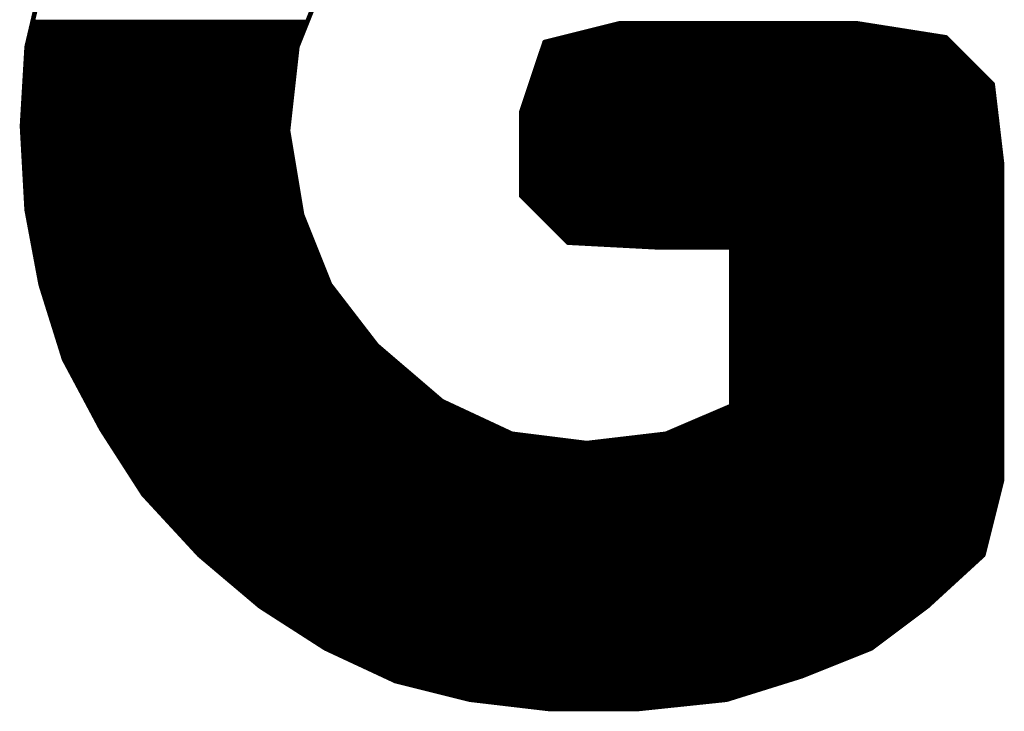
# Model space of a CAD drawing. Extents: x -35 to 35, y -57 to 81.
# Tile 121 of 153: x -6.61 to -4.5, y 73.87 to 75.35. Entities that reach past the tile are written whole.
import ezdxf

# ---------------------------------------------------------------- set-up
doc = ezdxf.new("R2010")
doc.units = 0
doc.layers.add('21', color=7, linetype='CONTINUOUS')

msp = doc.modelspace()

# ---------------------------------------------------------------- linework, layer by layer
at = {"layer": '21', "const_width": 0.01}
for points in [[(-6.552, 75.467), (-6.592, 75.297)], [(-6.012, 75.297), (-5.952, 75.447)], [(-6.5795, 75.35), (-5.9908, 75.35)], [(-5.322, 75.347), (-5.482, 75.307)], [(-4.812, 75.347), (-5.322, 75.347)], [(-4.622, 75.317), (-4.812, 75.347)], [(-6.5842, 75.33), (-5.9988, 75.33)], [(-6.5819, 75.34), (-5.9948, 75.34)], [(-5.39, 75.33), (-4.7043, 75.33)], [(-5.35, 75.34), (-4.7677, 75.34)], [(-6.5889, 75.31), (-6.0068, 75.31)], [(-6.5866, 75.32), (-6.0028, 75.32)], [(-5.482, 75.307), (-5.532, 75.157)], [(-5.47, 75.31), (-4.615, 75.31)], [(-5.43, 75.32), (-4.641, 75.32)], [(-4.522, 75.217), (-4.622, 75.317)], [(-6.592, 75.297), (-6.602, 75.127)], [(-6.5924, 75.29), (-6.0128, 75.29)], [(-6.5913, 75.3), (-6.0108, 75.3)], [(-6.032, 75.117), (-6.012, 75.297)], [(-5.4877, 75.29), (-4.595, 75.29)], [(-5.4843, 75.3), (-4.605, 75.3)], [(-6.5942, 75.26), (-6.0161, 75.26)], [(-6.5936, 75.27), (-6.015, 75.27)], [(-6.593, 75.28), (-6.0139, 75.28)], [(-5.4977, 75.26), (-4.565, 75.26)], [(-5.4943, 75.27), (-4.575, 75.27)], [(-5.491, 75.28), (-4.585, 75.28)], [(-6.5954, 75.24), (-6.0183, 75.24)], [(-6.5948, 75.25), (-6.0172, 75.25)], [(-5.5043, 75.24), (-4.545, 75.24)], [(-5.501, 75.25), (-4.555, 75.25)], [(-6.5965, 75.22), (-6.0206, 75.22)], [(-6.5959, 75.23), (-6.0194, 75.23)], [(-5.511, 75.22), (-4.525, 75.22)], [(-5.5077, 75.23), (-4.535, 75.23)], [(-6.5977, 75.2), (-6.0228, 75.2)], [(-6.5971, 75.21), (-6.0217, 75.21)], [(-5.5177, 75.2), (-4.52, 75.2)], [(-5.5143, 75.21), (-4.5212, 75.21)], [(-4.502, 75.047), (-4.522, 75.217)], [(-6.5989, 75.18), (-6.025, 75.18)], [(-6.5983, 75.19), (-6.0239, 75.19)], [(-5.5243, 75.18), (-4.5176, 75.18)], [(-5.521, 75.19), (-4.5188, 75.19)], [(-6.6001, 75.16), (-6.0272, 75.16)], [(-6.5995, 75.17), (-6.0261, 75.17)], [(-5.532, 75.157), (-5.532, 74.977)], [(-5.531, 75.16), (-4.5153, 75.16)], [(-5.5277, 75.17), (-4.5165, 75.17)], [(-6.6012, 75.14), (-6.0294, 75.14)], [(-6.6006, 75.15), (-6.0283, 75.15)], [(-5.532, 75.15), (-4.5141, 75.15)], [(-5.532, 75.14), (-4.5129, 75.14)], [(-6.602, 75.127), (-6.592, 74.947)], [(-6.6018, 75.13), (-6.0306, 75.13)], [(-6.6016, 75.12), (-6.0317, 75.12)], [(-6.002, 74.937), (-6.032, 75.117)], [(-5.532, 75.13), (-4.5118, 75.13)], [(-5.532, 75.12), (-4.5106, 75.12)], [(-6.6011, 75.11), (-6.0308, 75.11)], [(-6.6005, 75.1), (-6.0292, 75.1)], [(-5.532, 75.11), (-4.5094, 75.11)], [(-5.532, 75.1), (-4.5082, 75.1)], [(-6.5999, 75.09), (-6.0275, 75.09)], [(-6.5994, 75.08), (-6.0258, 75.08)], [(-6.5988, 75.07), (-6.0242, 75.07)], [(-5.532, 75.09), (-4.5071, 75.09)], [(-5.532, 75.08), (-4.5059, 75.08)], [(-5.532, 75.07), (-4.5047, 75.07)], [(-6.5983, 75.06), (-6.0225, 75.06)], [(-6.5977, 75.05), (-6.0208, 75.05)], [(-5.532, 75.06), (-4.5035, 75.06)], [(-5.532, 75.05), (-4.5023, 75.05)], [(-6.5972, 75.04), (-6.0192, 75.04)], [(-6.5966, 75.03), (-6.0175, 75.03)], [(-5.532, 75.04), (-4.502, 75.04)], [(-5.532, 75.03), (-4.502, 75.03)], [(-4.502, 74.367), (-4.502, 75.047)], [(-6.5961, 75.02), (-6.0158, 75.02)], [(-6.5955, 75.01), (-6.0142, 75.01)], [(-5.532, 75.02), (-4.502, 75.02)], [(-5.532, 75.01), (-4.502, 75.01)], [(-6.5949, 75), (-6.0125, 75)], [(-6.5944, 74.99), (-6.0108, 74.99)], [(-5.532, 75), (-4.502, 75)], [(-5.532, 74.99), (-4.502, 74.99)], [(-6.5938, 74.98), (-6.0092, 74.98)], [(-6.5933, 74.97), (-6.0075, 74.97)], [(-5.532, 74.98), (-4.502, 74.98)], [(-5.532, 74.977), (-5.432, 74.877)], [(-5.525, 74.97), (-4.502, 74.97)], [(-6.5927, 74.96), (-6.0058, 74.96)], [(-6.5922, 74.95), (-6.0042, 74.95)], [(-6.592, 74.947), (-6.562, 74.787)], [(-5.515, 74.96), (-4.502, 74.96)], [(-5.505, 74.95), (-4.502, 74.95)], [(-6.5907, 74.94), (-6.0025, 74.94)], [(-6.5888, 74.93), (-5.9992, 74.93)], [(-5.942, 74.787), (-6.002, 74.937)], [(-5.495, 74.94), (-4.502, 74.94)], [(-5.485, 74.93), (-4.502, 74.93)], [(-6.5869, 74.92), (-5.9952, 74.92)], [(-6.5851, 74.91), (-5.9912, 74.91)], [(-5.475, 74.92), (-4.502, 74.92)], [(-5.465, 74.91), (-4.502, 74.91)], [(-6.5832, 74.9), (-5.9872, 74.9)], [(-6.5813, 74.89), (-5.9832, 74.89)], [(-6.5794, 74.88), (-5.9792, 74.88)], [(-5.455, 74.9), (-4.502, 74.9)], [(-5.445, 74.89), (-4.502, 74.89)], [(-5.435, 74.88), (-4.502, 74.88)], [(-6.5776, 74.87), (-5.9752, 74.87)], [(-6.5757, 74.86), (-5.9712, 74.86)], [(-5.432, 74.877), (-5.242, 74.867)], [(-5.299, 74.87), (-4.502, 74.87)], [(-5.242, 74.867), (-5.082, 74.867)], [(-5.082, 74.867), (-5.082, 74.527)], [(-5.082, 74.86), (-4.502, 74.86)], [(-6.5738, 74.85), (-5.9672, 74.85)], [(-6.5719, 74.84), (-5.9632, 74.84)], [(-5.082, 74.85), (-4.502, 74.85)], [(-5.082, 74.84), (-4.502, 74.84)], [(-6.5701, 74.83), (-5.9592, 74.83)], [(-6.5682, 74.82), (-5.9552, 74.82)], [(-5.082, 74.83), (-4.502, 74.83)], [(-5.082, 74.82), (-4.502, 74.82)], [(-6.5663, 74.81), (-5.9512, 74.81)], [(-6.5644, 74.8), (-5.9472, 74.8)], [(-5.082, 74.81), (-4.502, 74.81)], [(-5.082, 74.8), (-4.502, 74.8)], [(-6.5626, 74.79), (-5.9432, 74.79)], [(-6.562, 74.787), (-6.512, 74.627)], [(-6.5598, 74.78), (-5.9366, 74.78)], [(-5.842, 74.657), (-5.942, 74.787)], [(-5.082, 74.79), (-4.502, 74.79)], [(-5.082, 74.78), (-4.502, 74.78)], [(-6.5567, 74.77), (-5.9289, 74.77)], [(-6.5536, 74.76), (-5.9212, 74.76)], [(-5.082, 74.77), (-4.502, 74.77)], [(-5.082, 74.76), (-4.502, 74.76)], [(-6.5504, 74.75), (-5.9135, 74.75)], [(-6.5473, 74.74), (-5.9058, 74.74)], [(-5.082, 74.75), (-4.502, 74.75)], [(-5.082, 74.74), (-4.502, 74.74)], [(-6.5442, 74.73), (-5.8982, 74.73)], [(-6.5411, 74.72), (-5.8905, 74.72)], [(-5.082, 74.73), (-4.502, 74.73)], [(-5.082, 74.72), (-4.502, 74.72)], [(-6.5379, 74.71), (-5.8828, 74.71)], [(-6.5348, 74.7), (-5.8751, 74.7)], [(-6.5317, 74.69), (-5.8674, 74.69)], [(-5.082, 74.71), (-4.502, 74.71)], [(-5.082, 74.7), (-4.502, 74.7)], [(-5.082, 74.69), (-4.502, 74.69)], [(-6.5286, 74.68), (-5.8597, 74.68)], [(-6.5254, 74.67), (-5.852, 74.67)], [(-5.082, 74.68), (-4.502, 74.68)], [(-5.082, 74.67), (-4.502, 74.67)], [(-6.5223, 74.66), (-5.8443, 74.66)], [(-6.5192, 74.65), (-5.8338, 74.65)], [(-5.702, 74.537), (-5.842, 74.657)], [(-5.082, 74.66), (-4.502, 74.66)], [(-5.082, 74.65), (-4.502, 74.65)], [(-6.5161, 74.64), (-5.8222, 74.64)], [(-6.5129, 74.63), (-5.8105, 74.63)], [(-6.512, 74.627), (-6.432, 74.477)], [(-5.082, 74.64), (-4.502, 74.64)], [(-5.082, 74.63), (-4.502, 74.63)], [(-6.5083, 74.62), (-5.7988, 74.62)], [(-6.5029, 74.61), (-5.7872, 74.61)], [(-5.082, 74.62), (-4.502, 74.62)], [(-5.082, 74.61), (-4.502, 74.61)], [(-6.4976, 74.6), (-5.7755, 74.6)], [(-6.4923, 74.59), (-5.7638, 74.59)], [(-5.082, 74.6), (-4.502, 74.6)], [(-5.082, 74.59), (-4.502, 74.59)], [(-6.4869, 74.58), (-5.7522, 74.58)], [(-6.4816, 74.57), (-5.7405, 74.57)], [(-5.082, 74.58), (-4.502, 74.58)], [(-5.082, 74.57), (-4.502, 74.57)], [(-6.4763, 74.56), (-5.7288, 74.56)], [(-6.4709, 74.55), (-5.7172, 74.55)], [(-5.082, 74.56), (-4.502, 74.56)], [(-5.082, 74.55), (-4.502, 74.55)], [(-6.4656, 74.54), (-5.7055, 74.54)], [(-6.4603, 74.53), (-5.687, 74.53)], [(-5.552, 74.467), (-5.702, 74.537)], [(-5.082, 74.527), (-5.222, 74.467)], [(-5.082, 74.54), (-4.502, 74.54)], [(-5.082, 74.53), (-4.502, 74.53)], [(-6.4549, 74.52), (-5.6656, 74.52)], [(-6.4496, 74.51), (-5.6441, 74.51)], [(-6.4443, 74.5), (-5.6227, 74.5)], [(-5.145, 74.5), (-4.502, 74.5)], [(-5.1217, 74.51), (-4.502, 74.51)], [(-5.0983, 74.52), (-4.502, 74.52)], [(-6.4389, 74.49), (-5.6013, 74.49)], [(-6.4336, 74.48), (-5.5799, 74.48)], [(-5.1917, 74.48), (-4.502, 74.48)], [(-5.1683, 74.49), (-4.502, 74.49)], [(-6.432, 74.477), (-6.342, 74.337)], [(-6.4275, 74.47), (-5.5584, 74.47)], [(-6.4211, 74.46), (-5.496, 74.46)], [(-5.392, 74.447), (-5.552, 74.467)], [(-5.222, 74.467), (-5.392, 74.447)], [(-5.2815, 74.46), (-4.502, 74.46)], [(-5.215, 74.47), (-4.502, 74.47)], [(-6.4146, 74.45), (-5.416, 74.45)], [(-6.4082, 74.44), (-4.502, 74.44)], [(-5.3665, 74.45), (-4.502, 74.45)], [(-6.4018, 74.43), (-4.502, 74.43)], [(-6.3954, 74.42), (-4.502, 74.42)], [(-6.3889, 74.41), (-4.502, 74.41)], [(-6.3825, 74.4), (-4.502, 74.4)], [(-6.3761, 74.39), (-4.502, 74.39)], [(-6.3696, 74.38), (-4.502, 74.38)], [(-6.3632, 74.37), (-4.502, 74.37)], [(-6.3568, 74.36), (-4.5038, 74.36)], [(-4.542, 74.207), (-4.502, 74.367)], [(-6.3504, 74.35), (-4.5063, 74.35)], [(-6.3439, 74.34), (-4.5088, 74.34)], [(-6.342, 74.337), (-6.222, 74.207)], [(-6.3355, 74.33), (-4.5113, 74.33)], [(-6.3263, 74.32), (-4.5137, 74.32)], [(-6.3171, 74.31), (-4.5163, 74.31)], [(-6.3078, 74.3), (-4.5187, 74.3)], [(-6.2986, 74.29), (-4.5213, 74.29)], [(-6.2894, 74.28), (-4.5238, 74.28)], [(-6.2802, 74.27), (-4.5263, 74.27)], [(-6.2709, 74.26), (-4.5288, 74.26)], [(-6.2617, 74.25), (-4.5313, 74.25)], [(-6.2525, 74.24), (-4.5338, 74.24)], [(-6.2432, 74.23), (-4.5362, 74.23)], [(-6.234, 74.22), (-4.5388, 74.22)], [(-6.2248, 74.21), (-4.5412, 74.21)], [(-6.222, 74.207), (-6.092, 74.097)], [(-4.662, 74.097), (-4.542, 74.207)], [(-6.2137, 74.2), (-4.5496, 74.2)], [(-6.2019, 74.19), (-4.5605, 74.19)], [(-6.1901, 74.18), (-4.5715, 74.18)], [(-6.1783, 74.17), (-4.5824, 74.17)], [(-6.1665, 74.16), (-4.5933, 74.16)], [(-6.1546, 74.15), (-4.6042, 74.15)], [(-6.1428, 74.14), (-4.6151, 74.14)], [(-6.131, 74.13), (-4.626, 74.13)], [(-6.1192, 74.12), (-4.6369, 74.12)], [(-6.1074, 74.11), (-4.6478, 74.11)], [(-6.0955, 74.1), (-4.6587, 74.1)], [(-6.092, 74.097), (-5.952, 74.007)], [(-6.0811, 74.09), (-4.6713, 74.09)], [(-6.0656, 74.08), (-4.6847, 74.08)], [(-4.782, 74.007), (-4.662, 74.097)], [(-6.05, 74.07), (-4.698, 74.07)], [(-6.0344, 74.06), (-4.7113, 74.06)], [(-6.0189, 74.05), (-4.7247, 74.05)], [(-6.0033, 74.04), (-4.738, 74.04)], [(-5.9878, 74.03), (-4.7513, 74.03)], [(-5.9722, 74.02), (-4.7647, 74.02)], [(-5.9567, 74.01), (-4.778, 74.01)], [(-5.952, 74.007), (-5.802, 73.937)], [(-5.937, 74), (-4.7995, 74)], [(-4.932, 73.947), (-4.782, 74.007)], [(-5.9156, 73.99), (-4.8245, 73.99)], [(-5.8941, 73.98), (-4.8495, 73.98)], [(-5.8727, 73.97), (-4.8745, 73.97)], [(-5.8513, 73.96), (-4.8995, 73.96)], [(-5.8299, 73.95), (-4.9245, 73.95)], [(-5.8084, 73.94), (-4.9544, 73.94)], [(-5.802, 73.937), (-5.642, 73.897)], [(-5.092, 73.897), (-4.932, 73.947)], [(-5.774, 73.93), (-4.9864, 73.93)], [(-5.734, 73.92), (-5.0184, 73.92)], [(-5.694, 73.91), (-5.0504, 73.91)], [(-5.654, 73.9), (-5.0824, 73.9)], [(-5.642, 73.897), (-5.472, 73.877)], [(-5.5825, 73.89), (-5.1585, 73.89)], [(-5.282, 73.877), (-5.092, 73.897)], [(-5.4975, 73.88), (-5.2535, 73.88)], [(-5.472, 73.877), (-5.282, 73.877)]]:
    msp.add_lwpolyline(points, dxfattribs=at)
at = {"layer": '21', "const_width": 0.005}
for points in [[(-6.5795, 75.3525, 1), (-6.5795, 75.3475)], [(-5.9908, 75.3475, 1), (-5.9908, 75.3525)], [(-5.322, 75.3495, 1), (-5.322, 75.3445)], [(-5.3214, 75.3446, 1), (-5.3226, 75.3494)], [(-4.8116, 75.3495, 1), (-4.8124, 75.3445)], [(-4.812, 75.3445, 1), (-4.812, 75.3495)], [(-6.5842, 75.3325, 1), (-6.5842, 75.3275)], [(-6.5819, 75.3425, 1), (-6.5819, 75.3375)], [(-5.9988, 75.3275, 1), (-5.9988, 75.3325)], [(-5.9948, 75.3375, 1), (-5.9948, 75.3425)], [(-5.39, 75.3325, 1), (-5.39, 75.3275)], [(-5.35, 75.3425, 1), (-5.35, 75.3375)], [(-4.7677, 75.3375, 1), (-4.7677, 75.3425)], [(-4.7043, 75.3275, 1), (-4.7043, 75.3325)], [(-6.5889, 75.3125, 1), (-6.5889, 75.3075)], [(-6.5866, 75.3225, 1), (-6.5866, 75.3175)], [(-6.0068, 75.3075, 1), (-6.0068, 75.3125)], [(-6.0028, 75.3175, 1), (-6.0028, 75.3225)], [(-5.4826, 75.3094, 1), (-5.4814, 75.3046)], [(-5.4796, 75.3062, 1), (-5.4844, 75.3078)], [(-5.47, 75.3125, 1), (-5.47, 75.3075)], [(-5.43, 75.3225, 1), (-5.43, 75.3175)], [(-4.641, 75.3175, 1), (-4.641, 75.3225)], [(-4.6202, 75.3188, 1), (-4.6238, 75.3152)], [(-4.6224, 75.3145, 1), (-4.6216, 75.3195)], [(-4.615, 75.3075, 1), (-4.615, 75.3125)], [(-6.5924, 75.2925, 1), (-6.5924, 75.2875)], [(-6.5895, 75.2969, 1), (-6.5945, 75.2971)], [(-6.5944, 75.2976, 1), (-6.5896, 75.2964)], [(-6.5913, 75.3025, 1), (-6.5913, 75.2975)], [(-6.0095, 75.2967, 1), (-6.0145, 75.2973)], [(-6.0143, 75.2979, 1), (-6.0097, 75.2961)], [(-6.0128, 75.2875, 1), (-6.0128, 75.2925)], [(-6.0108, 75.2975, 1), (-6.0108, 75.3025)], [(-5.4877, 75.2925, 1), (-5.4877, 75.2875)], [(-5.4843, 75.3025, 1), (-5.4843, 75.2975)], [(-4.605, 75.2975, 1), (-4.605, 75.3025)], [(-4.595, 75.2875, 1), (-4.595, 75.2925)], [(-6.5942, 75.2625, 1), (-6.5942, 75.2575)], [(-6.5936, 75.2725, 1), (-6.5936, 75.2675)], [(-6.593, 75.2825, 1), (-6.593, 75.2775)], [(-6.0161, 75.2575, 1), (-6.0161, 75.2625)], [(-6.015, 75.2675, 1), (-6.015, 75.2725)], [(-6.0139, 75.2775, 1), (-6.0139, 75.2825)], [(-5.4977, 75.2625, 1), (-5.4977, 75.2575)], [(-5.4943, 75.2725, 1), (-5.4943, 75.2675)], [(-5.491, 75.2825, 1), (-5.491, 75.2775)], [(-4.585, 75.2775, 1), (-4.585, 75.2825)], [(-4.575, 75.2675, 1), (-4.575, 75.2725)], [(-4.565, 75.2575, 1), (-4.565, 75.2625)], [(-6.5954, 75.2425, 1), (-6.5954, 75.2375)], [(-6.5948, 75.2525, 1), (-6.5948, 75.2475)], [(-6.0183, 75.2375, 1), (-6.0183, 75.2425)], [(-6.0172, 75.2475, 1), (-6.0172, 75.2525)], [(-5.5043, 75.2425, 1), (-5.5043, 75.2375)], [(-5.501, 75.2525, 1), (-5.501, 75.2475)], [(-4.555, 75.2475, 1), (-4.555, 75.2525)], [(-4.545, 75.2375, 1), (-4.545, 75.2425)], [(-6.5965, 75.2225, 1), (-6.5965, 75.2175)], [(-6.5959, 75.2325, 1), (-6.5959, 75.2275)], [(-6.0206, 75.2175, 1), (-6.0206, 75.2225)], [(-6.0194, 75.2275, 1), (-6.0194, 75.2325)], [(-5.511, 75.2225, 1), (-5.511, 75.2175)], [(-5.5077, 75.2325, 1), (-5.5077, 75.2275)], [(-4.535, 75.2275, 1), (-4.535, 75.2325)], [(-4.525, 75.2175, 1), (-4.525, 75.2225)], [(-6.5977, 75.2025, 1), (-6.5977, 75.1975)], [(-6.5971, 75.2125, 1), (-6.5971, 75.2075)], [(-6.0228, 75.1975, 1), (-6.0228, 75.2025)], [(-6.0217, 75.2075, 1), (-6.0217, 75.2125)], [(-5.5177, 75.2025, 1), (-5.5177, 75.1975)], [(-5.5143, 75.2125, 1), (-5.5143, 75.2075)], [(-4.5195, 75.2173, 1), (-4.5245, 75.2167)], [(-4.5238, 75.2152, 1), (-4.5202, 75.2188)], [(-4.5212, 75.2075, 1), (-4.5212, 75.2125)], [(-4.52, 75.1975, 1), (-4.52, 75.2025)], [(-6.5989, 75.1825, 1), (-6.5989, 75.1775)], [(-6.5983, 75.1925, 1), (-6.5983, 75.1875)], [(-6.025, 75.1775, 1), (-6.025, 75.1825)], [(-6.0239, 75.1875, 1), (-6.0239, 75.1925)], [(-5.5243, 75.1825, 1), (-5.5243, 75.1775)], [(-5.521, 75.1925, 1), (-5.521, 75.1875)], [(-4.5188, 75.1875, 1), (-4.5188, 75.1925)], [(-4.5176, 75.1775, 1), (-4.5176, 75.1825)], [(-6.6001, 75.1625, 1), (-6.6001, 75.1575)], [(-6.5995, 75.1725, 1), (-6.5995, 75.1675)], [(-6.0272, 75.1575, 1), (-6.0272, 75.1625)], [(-6.0261, 75.1675, 1), (-6.0261, 75.1725)], [(-5.5295, 75.157, 1), (-5.5345, 75.157)], [(-5.5344, 75.1578, 1), (-5.5296, 75.1562)], [(-5.531, 75.1625, 1), (-5.531, 75.1575)], [(-5.5277, 75.1725, 1), (-5.5277, 75.1675)], [(-4.5165, 75.1675, 1), (-4.5165, 75.1725)], [(-4.5153, 75.1575, 1), (-4.5153, 75.1625)], [(-6.6012, 75.1425, 1), (-6.6012, 75.1375)], [(-6.6006, 75.1525, 1), (-6.6006, 75.1475)], [(-6.0294, 75.1375, 1), (-6.0294, 75.1425)], [(-6.0283, 75.1475, 1), (-6.0283, 75.1525)], [(-5.532, 75.1525, 1), (-5.532, 75.1475)], [(-5.532, 75.1425, 1), (-5.532, 75.1375)], [(-4.5141, 75.1475, 1), (-4.5141, 75.1525)], [(-4.5129, 75.1375, 1), (-4.5129, 75.1425)], [(-6.5995, 75.1271, 1), (-6.6045, 75.1269)], [(-6.6045, 75.1271, 1), (-6.5995, 75.1269)], [(-6.6018, 75.1325, 1), (-6.6018, 75.1275)], [(-6.6016, 75.1225, 1), (-6.6016, 75.1175)], [(-6.0295, 75.1174, 1), (-6.0345, 75.1166)], [(-6.0345, 75.1173, 1), (-6.0295, 75.1167)], [(-6.0317, 75.1175, 1), (-6.0317, 75.1225)], [(-6.0306, 75.1275, 1), (-6.0306, 75.1325)], [(-5.532, 75.1325, 1), (-5.532, 75.1275)], [(-5.532, 75.1225, 1), (-5.532, 75.1175)], [(-4.5118, 75.1275, 1), (-4.5118, 75.1325)], [(-4.5106, 75.1175, 1), (-4.5106, 75.1225)], [(-6.6011, 75.1125, 1), (-6.6011, 75.1075)], [(-6.6005, 75.1025, 1), (-6.6005, 75.0975)], [(-6.0308, 75.1075, 1), (-6.0308, 75.1125)], [(-6.0292, 75.0975, 1), (-6.0292, 75.1025)], [(-5.532, 75.1125, 1), (-5.532, 75.1075)], [(-5.532, 75.1025, 1), (-5.532, 75.0975)], [(-4.5094, 75.1075, 1), (-4.5094, 75.1125)], [(-4.5082, 75.0975, 1), (-4.5082, 75.1025)], [(-6.5999, 75.0925, 1), (-6.5999, 75.0875)], [(-6.5994, 75.0825, 1), (-6.5994, 75.0775)], [(-6.5988, 75.0725, 1), (-6.5988, 75.0675)], [(-6.0275, 75.0875, 1), (-6.0275, 75.0925)], [(-6.0258, 75.0775, 1), (-6.0258, 75.0825)], [(-6.0242, 75.0675, 1), (-6.0242, 75.0725)], [(-5.532, 75.0925, 1), (-5.532, 75.0875)], [(-5.532, 75.0825, 1), (-5.532, 75.0775)], [(-5.532, 75.0725, 1), (-5.532, 75.0675)], [(-4.5071, 75.0875, 1), (-4.5071, 75.0925)], [(-4.5059, 75.0775, 1), (-4.5059, 75.0825)], [(-4.5047, 75.0675, 1), (-4.5047, 75.0725)], [(-6.5983, 75.0625, 1), (-6.5983, 75.0575)], [(-6.5977, 75.0525, 1), (-6.5977, 75.0475)], [(-6.0225, 75.0575, 1), (-6.0225, 75.0625)], [(-6.0208, 75.0475, 1), (-6.0208, 75.0525)], [(-5.532, 75.0625, 1), (-5.532, 75.0575)], [(-5.532, 75.0525, 1), (-5.532, 75.0475)], [(-4.5035, 75.0575, 1), (-4.5035, 75.0625)], [(-4.5023, 75.0475, 1), (-4.5023, 75.0525)], [(-6.5972, 75.0425, 1), (-6.5972, 75.0375)], [(-6.5966, 75.0325, 1), (-6.5966, 75.0275)], [(-6.0192, 75.0375, 1), (-6.0192, 75.0425)], [(-6.0175, 75.0275, 1), (-6.0175, 75.0325)], [(-5.532, 75.0425, 1), (-5.532, 75.0375)], [(-5.532, 75.0325, 1), (-5.532, 75.0275)], [(-4.4995, 75.047, 1), (-4.5045, 75.047)], [(-4.5045, 75.0467, 1), (-4.4995, 75.0473)], [(-4.502, 75.0375, 1), (-4.502, 75.0425)], [(-4.502, 75.0275, 1), (-4.502, 75.0325)], [(-6.5961, 75.0225, 1), (-6.5961, 75.0175)], [(-6.5955, 75.0125, 1), (-6.5955, 75.0075)], [(-6.0158, 75.0175, 1), (-6.0158, 75.0225)], [(-6.0142, 75.0075, 1), (-6.0142, 75.0125)], [(-5.532, 75.0225, 1), (-5.532, 75.0175)], [(-5.532, 75.0125, 1), (-5.532, 75.0075)], [(-4.502, 75.0175, 1), (-4.502, 75.0225)], [(-4.502, 75.0075, 1), (-4.502, 75.0125)], [(-6.5949, 75.0025, 1), (-6.5949, 74.9975)], [(-6.5944, 74.9925, 1), (-6.5944, 74.9875)], [(-6.0125, 74.9975, 1), (-6.0125, 75.0025)], [(-6.0108, 74.9875, 1), (-6.0108, 74.9925)], [(-5.532, 75.0025, 1), (-5.532, 74.9975)], [(-5.532, 74.9925, 1), (-5.532, 74.9875)], [(-4.502, 74.9975, 1), (-4.502, 75.0025)], [(-4.502, 74.9875, 1), (-4.502, 74.9925)], [(-6.5938, 74.9825, 1), (-6.5938, 74.9775)], [(-6.5933, 74.9725, 1), (-6.5933, 74.9675)], [(-6.0092, 74.9775, 1), (-6.0092, 74.9825)], [(-6.0075, 74.9675, 1), (-6.0075, 74.9725)], [(-5.532, 74.9825, 1), (-5.532, 74.9775)], [(-5.5302, 74.9788, 1), (-5.5338, 74.9752)], [(-5.5345, 74.977, 1), (-5.5295, 74.977)], [(-5.525, 74.9725, 1), (-5.525, 74.9675)], [(-4.502, 74.9775, 1), (-4.502, 74.9825)], [(-4.502, 74.9675, 1), (-4.502, 74.9725)], [(-6.5927, 74.9625, 1), (-6.5927, 74.9575)], [(-6.5922, 74.9525, 1), (-6.5922, 74.9475)], [(-6.5895, 74.9475, 1), (-6.5945, 74.9465)], [(-6.5945, 74.9469, 1), (-6.5895, 74.9471)], [(-6.0058, 74.9575, 1), (-6.0058, 74.9625)], [(-6.0042, 74.9475, 1), (-6.0042, 74.9525)], [(-5.515, 74.9625, 1), (-5.515, 74.9575)], [(-5.505, 74.9525, 1), (-5.505, 74.9475)], [(-4.502, 74.9575, 1), (-4.502, 74.9625)], [(-4.502, 74.9475, 1), (-4.502, 74.9525)], [(-6.5907, 74.9425, 1), (-6.5907, 74.9375)], [(-6.5888, 74.9325, 1), (-6.5888, 74.9275)], [(-5.9997, 74.9379, 1), (-6.0043, 74.9361)], [(-6.0045, 74.9366, 1), (-5.9995, 74.9374)], [(-6.0025, 74.9375, 1), (-6.0025, 74.9425)], [(-5.9992, 74.9275, 1), (-5.9992, 74.9325)], [(-5.495, 74.9425, 1), (-5.495, 74.9375)], [(-5.485, 74.9325, 1), (-5.485, 74.9275)], [(-4.502, 74.9375, 1), (-4.502, 74.9425)], [(-4.502, 74.9275, 1), (-4.502, 74.9325)], [(-6.5869, 74.9225, 1), (-6.5869, 74.9175)], [(-6.5851, 74.9125, 1), (-6.5851, 74.9075)], [(-5.9952, 74.9175, 1), (-5.9952, 74.9225)], [(-5.9912, 74.9075, 1), (-5.9912, 74.9125)], [(-5.475, 74.9225, 1), (-5.475, 74.9175)], [(-5.465, 74.9125, 1), (-5.465, 74.9075)], [(-4.502, 74.9175, 1), (-4.502, 74.9225)], [(-4.502, 74.9075, 1), (-4.502, 74.9125)], [(-6.5832, 74.9025, 1), (-6.5832, 74.8975)], [(-6.5813, 74.8925, 1), (-6.5813, 74.8875)], [(-6.5794, 74.8825, 1), (-6.5794, 74.8775)], [(-5.9872, 74.8975, 1), (-5.9872, 74.9025)], [(-5.9832, 74.8875, 1), (-5.9832, 74.8925)], [(-5.9792, 74.8775, 1), (-5.9792, 74.8825)], [(-5.455, 74.9025, 1), (-5.455, 74.8975)], [(-5.445, 74.8925, 1), (-5.445, 74.8875)], [(-5.435, 74.8825, 1), (-5.435, 74.8775)], [(-4.502, 74.8975, 1), (-4.502, 74.9025)], [(-4.502, 74.8875, 1), (-4.502, 74.8925)], [(-4.502, 74.8775, 1), (-4.502, 74.8825)], [(-6.5776, 74.8725, 1), (-6.5776, 74.8675)], [(-6.5757, 74.8625, 1), (-6.5757, 74.8575)], [(-5.9752, 74.8675, 1), (-5.9752, 74.8725)], [(-5.9712, 74.8575, 1), (-5.9712, 74.8625)], [(-5.4319, 74.8795, 1), (-5.4321, 74.8745)], [(-5.4338, 74.8752, 1), (-5.4302, 74.8788)], [(-5.299, 74.8725, 1), (-5.299, 74.8675)], [(-5.242, 74.8695, 1), (-5.242, 74.8645)], [(-5.2421, 74.8645, 1), (-5.2419, 74.8695)], [(-5.0795, 74.867, 1), (-5.0845, 74.867)], [(-5.082, 74.8625, 1), (-5.082, 74.8575)], [(-5.082, 74.8645, 1), (-5.082, 74.8695)], [(-4.502, 74.8675, 1), (-4.502, 74.8725)], [(-4.502, 74.8575, 1), (-4.502, 74.8625)], [(-6.5738, 74.8525, 1), (-6.5738, 74.8475)], [(-6.5719, 74.8425, 1), (-6.5719, 74.8375)], [(-5.9672, 74.8475, 1), (-5.9672, 74.8525)], [(-5.9632, 74.8375, 1), (-5.9632, 74.8425)], [(-5.082, 74.8525, 1), (-5.082, 74.8475)], [(-5.082, 74.8425, 1), (-5.082, 74.8375)], [(-4.502, 74.8475, 1), (-4.502, 74.8525)], [(-4.502, 74.8375, 1), (-4.502, 74.8425)], [(-6.5701, 74.8325, 1), (-6.5701, 74.8275)], [(-6.5682, 74.8225, 1), (-6.5682, 74.8175)], [(-5.9592, 74.8275, 1), (-5.9592, 74.8325)], [(-5.9552, 74.8175, 1), (-5.9552, 74.8225)], [(-5.082, 74.8325, 1), (-5.082, 74.8275)], [(-5.082, 74.8225, 1), (-5.082, 74.8175)], [(-4.502, 74.8275, 1), (-4.502, 74.8325)], [(-4.502, 74.8175, 1), (-4.502, 74.8225)], [(-6.5663, 74.8125, 1), (-6.5663, 74.8075)], [(-6.5644, 74.8025, 1), (-6.5644, 74.7975)], [(-5.9512, 74.8075, 1), (-5.9512, 74.8125)], [(-5.9472, 74.7975, 1), (-5.9472, 74.8025)], [(-5.082, 74.8125, 1), (-5.082, 74.8075)], [(-5.082, 74.8025, 1), (-5.082, 74.7975)], [(-4.502, 74.8075, 1), (-4.502, 74.8125)], [(-4.502, 74.7975, 1), (-4.502, 74.8025)], [(-6.5626, 74.7925, 1), (-6.5626, 74.7875)], [(-6.5596, 74.7877, 1), (-6.5644, 74.7863)], [(-6.5645, 74.7865, 1), (-6.5595, 74.7875)], [(-6.5598, 74.7825, 1), (-6.5598, 74.7775)], [(-5.94, 74.7885, 1), (-5.944, 74.7855)], [(-5.9443, 74.7861, 1), (-5.9397, 74.7879)], [(-5.9432, 74.7875, 1), (-5.9432, 74.7925)], [(-5.9366, 74.7775, 1), (-5.9366, 74.7825)], [(-5.082, 74.7925, 1), (-5.082, 74.7875)], [(-5.082, 74.7825, 1), (-5.082, 74.7775)], [(-4.502, 74.7875, 1), (-4.502, 74.7925)], [(-4.502, 74.7775, 1), (-4.502, 74.7825)], [(-6.5567, 74.7725, 1), (-6.5567, 74.7675)], [(-6.5536, 74.7625, 1), (-6.5536, 74.7575)], [(-5.9289, 74.7675, 1), (-5.9289, 74.7725)], [(-5.9212, 74.7575, 1), (-5.9212, 74.7625)], [(-5.082, 74.7725, 1), (-5.082, 74.7675)], [(-5.082, 74.7625, 1), (-5.082, 74.7575)], [(-4.502, 74.7675, 1), (-4.502, 74.7725)], [(-4.502, 74.7575, 1), (-4.502, 74.7625)], [(-6.5504, 74.7525, 1), (-6.5504, 74.7475)], [(-6.5473, 74.7425, 1), (-6.5473, 74.7375)], [(-5.9135, 74.7475, 1), (-5.9135, 74.7525)], [(-5.9058, 74.7375, 1), (-5.9058, 74.7425)], [(-5.082, 74.7525, 1), (-5.082, 74.7475)], [(-5.082, 74.7425, 1), (-5.082, 74.7375)], [(-4.502, 74.7475, 1), (-4.502, 74.7525)], [(-4.502, 74.7375, 1), (-4.502, 74.7425)], [(-6.5442, 74.7325, 1), (-6.5442, 74.7275)], [(-6.5411, 74.7225, 1), (-6.5411, 74.7175)], [(-5.8982, 74.7275, 1), (-5.8982, 74.7325)], [(-5.8905, 74.7175, 1), (-5.8905, 74.7225)], [(-5.082, 74.7325, 1), (-5.082, 74.7275)], [(-5.082, 74.7225, 1), (-5.082, 74.7175)], [(-4.502, 74.7275, 1), (-4.502, 74.7325)], [(-4.502, 74.7175, 1), (-4.502, 74.7225)], [(-6.5379, 74.7125, 1), (-6.5379, 74.7075)], [(-6.5348, 74.7025, 1), (-6.5348, 74.6975)], [(-6.5317, 74.6925, 1), (-6.5317, 74.6875)], [(-5.8828, 74.7075, 1), (-5.8828, 74.7125)], [(-5.8751, 74.6975, 1), (-5.8751, 74.7025)], [(-5.8674, 74.6875, 1), (-5.8674, 74.6925)], [(-5.082, 74.7125, 1), (-5.082, 74.7075)], [(-5.082, 74.7025, 1), (-5.082, 74.6975)], [(-5.082, 74.6925, 1), (-5.082, 74.6875)], [(-4.502, 74.7075, 1), (-4.502, 74.7125)], [(-4.502, 74.6975, 1), (-4.502, 74.7025)], [(-4.502, 74.6875, 1), (-4.502, 74.6925)], [(-6.5286, 74.6825, 1), (-6.5286, 74.6775)], [(-6.5254, 74.6725, 1), (-6.5254, 74.6675)], [(-5.8597, 74.6775, 1), (-5.8597, 74.6825)], [(-5.852, 74.6675, 1), (-5.852, 74.6725)], [(-5.082, 74.6825, 1), (-5.082, 74.6775)], [(-5.082, 74.6725, 1), (-5.082, 74.6675)], [(-4.502, 74.6775, 1), (-4.502, 74.6825)], [(-4.502, 74.6675, 1), (-4.502, 74.6725)], [(-6.5223, 74.6625, 1), (-6.5223, 74.6575)], [(-6.5192, 74.6525, 1), (-6.5192, 74.6475)], [(-5.8404, 74.6589, 1), (-5.8436, 74.6551)], [(-5.8443, 74.6575, 1), (-5.8443, 74.6625)], [(-5.844, 74.6555, 1), (-5.84, 74.6585)], [(-5.8338, 74.6475, 1), (-5.8338, 74.6525)], [(-5.082, 74.6625, 1), (-5.082, 74.6575)], [(-5.082, 74.6525, 1), (-5.082, 74.6475)], [(-4.502, 74.6575, 1), (-4.502, 74.6625)], [(-4.502, 74.6475, 1), (-4.502, 74.6525)], [(-6.5161, 74.6425, 1), (-6.5161, 74.6375)], [(-6.5129, 74.6325, 1), (-6.5129, 74.6275)], [(-6.5098, 74.6282, 1), (-6.5142, 74.6258)], [(-5.8222, 74.6375, 1), (-5.8222, 74.6425)], [(-5.8105, 74.6275, 1), (-5.8105, 74.6325)], [(-5.082, 74.6425, 1), (-5.082, 74.6375)], [(-5.082, 74.6325, 1), (-5.082, 74.6275)], [(-4.502, 74.6375, 1), (-4.502, 74.6425)], [(-4.502, 74.6275, 1), (-4.502, 74.6325)], [(-6.5144, 74.6263, 1), (-6.5096, 74.6277)], [(-6.5083, 74.6225, 1), (-6.5083, 74.6175)], [(-6.5029, 74.6125, 1), (-6.5029, 74.6075)], [(-5.7988, 74.6175, 1), (-5.7988, 74.6225)], [(-5.7872, 74.6075, 1), (-5.7872, 74.6125)], [(-5.082, 74.6225, 1), (-5.082, 74.6175)], [(-5.082, 74.6125, 1), (-5.082, 74.6075)], [(-4.502, 74.6175, 1), (-4.502, 74.6225)], [(-4.502, 74.6075, 1), (-4.502, 74.6125)], [(-6.4976, 74.6025, 1), (-6.4976, 74.5975)], [(-6.4923, 74.5925, 1), (-6.4923, 74.5875)], [(-5.7755, 74.5975, 1), (-5.7755, 74.6025)], [(-5.7638, 74.5875, 1), (-5.7638, 74.5925)], [(-5.082, 74.6025, 1), (-5.082, 74.5975)], [(-5.082, 74.5925, 1), (-5.082, 74.5875)], [(-4.502, 74.5975, 1), (-4.502, 74.6025)], [(-4.502, 74.5875, 1), (-4.502, 74.5925)], [(-6.4869, 74.5825, 1), (-6.4869, 74.5775)], [(-6.4816, 74.5725, 1), (-6.4816, 74.5675)], [(-5.7522, 74.5775, 1), (-5.7522, 74.5825)], [(-5.7405, 74.5675, 1), (-5.7405, 74.5725)], [(-5.082, 74.5825, 1), (-5.082, 74.5775)], [(-5.082, 74.5725, 1), (-5.082, 74.5675)], [(-4.502, 74.5775, 1), (-4.502, 74.5825)], [(-4.502, 74.5675, 1), (-4.502, 74.5725)], [(-6.4763, 74.5625, 1), (-6.4763, 74.5575)], [(-6.4709, 74.5525, 1), (-6.4709, 74.5475)], [(-5.7288, 74.5575, 1), (-5.7288, 74.5625)], [(-5.7172, 74.5475, 1), (-5.7172, 74.5525)], [(-5.082, 74.5625, 1), (-5.082, 74.5575)], [(-5.082, 74.5525, 1), (-5.082, 74.5475)], [(-4.502, 74.5575, 1), (-4.502, 74.5625)], [(-4.502, 74.5475, 1), (-4.502, 74.5525)], [(-6.4656, 74.5425, 1), (-6.4656, 74.5375)], [(-6.4603, 74.5325, 1), (-6.4603, 74.5275)], [(-5.7055, 74.5375, 1), (-5.7055, 74.5425)], [(-5.7009, 74.5393, 1), (-5.7031, 74.5347)], [(-5.7036, 74.5351, 1), (-5.7004, 74.5389)], [(-5.687, 74.5275, 1), (-5.687, 74.5325)], [(-5.082, 74.5425, 1), (-5.082, 74.5375)], [(-5.082, 74.5325, 1), (-5.082, 74.5275)], [(-5.0845, 74.527, 1), (-5.0795, 74.527)], [(-5.081, 74.5247, 1), (-5.083, 74.5293)], [(-4.502, 74.5375, 1), (-4.502, 74.5425)], [(-4.502, 74.5275, 1), (-4.502, 74.5325)], [(-6.4549, 74.5225, 1), (-6.4549, 74.5175)], [(-6.4496, 74.5125, 1), (-6.4496, 74.5075)], [(-6.4443, 74.5025, 1), (-6.4443, 74.4975)], [(-5.6656, 74.5175, 1), (-5.6656, 74.5225)], [(-5.6441, 74.5075, 1), (-5.6441, 74.5125)], [(-5.6227, 74.4975, 1), (-5.6227, 74.5025)], [(-5.145, 74.5025, 1), (-5.145, 74.4975)], [(-5.1217, 74.5125, 1), (-5.1217, 74.5075)], [(-5.0983, 74.5225, 1), (-5.0983, 74.5175)], [(-4.502, 74.5175, 1), (-4.502, 74.5225)], [(-4.502, 74.5075, 1), (-4.502, 74.5125)], [(-4.502, 74.4975, 1), (-4.502, 74.5025)], [(-6.4389, 74.4925, 1), (-6.4389, 74.4875)], [(-6.4336, 74.4825, 1), (-6.4336, 74.4775)], [(-5.6013, 74.4875, 1), (-5.6013, 74.4925)], [(-5.5799, 74.4775, 1), (-5.5799, 74.4825)], [(-5.1917, 74.4825, 1), (-5.1917, 74.4775)], [(-5.1683, 74.4925, 1), (-5.1683, 74.4875)], [(-4.502, 74.4875, 1), (-4.502, 74.4925)], [(-4.502, 74.4775, 1), (-4.502, 74.4825)], [(-6.4299, 74.4784, 1), (-6.4341, 74.4756)], [(-6.4342, 74.4758, 1), (-6.4298, 74.4782)], [(-6.4275, 74.4725, 1), (-6.4275, 74.4675)], [(-6.4211, 74.4625, 1), (-6.4211, 74.4575)], [(-5.5584, 74.4675, 1), (-5.5584, 74.4725)], [(-5.5517, 74.4695, 1), (-5.5523, 74.4645)], [(-5.5531, 74.4647, 1), (-5.5509, 74.4693)], [(-5.496, 74.4575, 1), (-5.496, 74.4625)], [(-5.2815, 74.4625, 1), (-5.2815, 74.4575)], [(-5.223, 74.4693, 1), (-5.221, 74.4647)], [(-5.2217, 74.4645, 1), (-5.2223, 74.4695)], [(-5.215, 74.4725, 1), (-5.215, 74.4675)], [(-4.502, 74.4675, 1), (-4.502, 74.4725)], [(-4.502, 74.4575, 1), (-4.502, 74.4625)], [(-6.4146, 74.4525, 1), (-6.4146, 74.4475)], [(-6.4082, 74.4425, 1), (-6.4082, 74.4375)], [(-5.416, 74.4475, 1), (-5.416, 74.4525)], [(-5.3923, 74.4495, 1), (-5.3917, 74.4445)], [(-5.3923, 74.4445, 1), (-5.3917, 74.4495)], [(-5.3665, 74.4525, 1), (-5.3665, 74.4475)], [(-4.502, 74.4475, 1), (-4.502, 74.4525)], [(-4.502, 74.4375, 1), (-4.502, 74.4425)], [(-6.4018, 74.4325, 1), (-6.4018, 74.4275)], [(-6.3954, 74.4225, 1), (-6.3954, 74.4175)], [(-4.502, 74.4275, 1), (-4.502, 74.4325)], [(-4.502, 74.4175, 1), (-4.502, 74.4225)], [(-6.3889, 74.4125, 1), (-6.3889, 74.4075)], [(-6.3825, 74.4025, 1), (-6.3825, 74.3975)], [(-4.502, 74.4075, 1), (-4.502, 74.4125)], [(-4.502, 74.3975, 1), (-4.502, 74.4025)], [(-6.3761, 74.3925, 1), (-6.3761, 74.3875)], [(-6.3696, 74.3825, 1), (-6.3696, 74.3775)], [(-4.502, 74.3875, 1), (-4.502, 74.3925)], [(-4.502, 74.3775, 1), (-4.502, 74.3825)], [(-6.3632, 74.3725, 1), (-6.3632, 74.3675)], [(-6.3568, 74.3625, 1), (-6.3568, 74.3575)], [(-4.5045, 74.367, 1), (-4.4995, 74.367)], [(-4.4996, 74.3664, 1), (-4.5044, 74.3676)], [(-4.5038, 74.3575, 1), (-4.5038, 74.3625)], [(-4.502, 74.3675, 1), (-4.502, 74.3725)], [(-6.3504, 74.3525, 1), (-6.3504, 74.3475)], [(-6.3439, 74.3425, 1), (-6.3439, 74.3375)], [(-6.3402, 74.3387, 1), (-6.3438, 74.3353)], [(-6.3441, 74.3356, 1), (-6.3399, 74.3384)], [(-4.5088, 74.3375, 1), (-4.5088, 74.3425)], [(-4.5063, 74.3475, 1), (-4.5063, 74.3525)], [(-6.3355, 74.3325, 1), (-6.3355, 74.3275)], [(-6.3263, 74.3225, 1), (-6.3263, 74.3175)], [(-6.3171, 74.3125, 1), (-6.3171, 74.3075)], [(-4.5163, 74.3075, 1), (-4.5163, 74.3125)], [(-4.5137, 74.3175, 1), (-4.5137, 74.3225)], [(-4.5113, 74.3275, 1), (-4.5113, 74.3325)], [(-6.3078, 74.3025, 1), (-6.3078, 74.2975)], [(-6.2986, 74.2925, 1), (-6.2986, 74.2875)], [(-4.5213, 74.2875, 1), (-4.5213, 74.2925)], [(-4.5187, 74.2975, 1), (-4.5187, 74.3025)], [(-6.2894, 74.2825, 1), (-6.2894, 74.2775)], [(-6.2802, 74.2725, 1), (-6.2802, 74.2675)], [(-4.5263, 74.2675, 1), (-4.5263, 74.2725)], [(-4.5238, 74.2775, 1), (-4.5238, 74.2825)], [(-6.2709, 74.2625, 1), (-6.2709, 74.2575)], [(-6.2617, 74.2525, 1), (-6.2617, 74.2475)], [(-4.5313, 74.2475, 1), (-4.5313, 74.2525)], [(-4.5288, 74.2575, 1), (-4.5288, 74.2625)], [(-6.2525, 74.2425, 1), (-6.2525, 74.2375)], [(-6.2432, 74.2325, 1), (-6.2432, 74.2275)], [(-4.5362, 74.2275, 1), (-4.5362, 74.2325)], [(-4.5338, 74.2375, 1), (-4.5338, 74.2425)], [(-6.234, 74.2225, 1), (-6.234, 74.2175)], [(-6.2248, 74.2125, 1), (-6.2248, 74.2075)], [(-6.2204, 74.2089, 1), (-6.2236, 74.2051)], [(-6.2238, 74.2053, 1), (-6.2202, 74.2087)], [(-4.5444, 74.2076, 1), (-4.5396, 74.2064)], [(-4.5403, 74.2052, 1), (-4.5437, 74.2088)], [(-4.5412, 74.2075, 1), (-4.5412, 74.2125)], [(-4.5388, 74.2175, 1), (-4.5388, 74.2225)], [(-6.2137, 74.2025, 1), (-6.2137, 74.1975)], [(-6.2019, 74.1925, 1), (-6.2019, 74.1875)], [(-4.5605, 74.1875, 1), (-4.5605, 74.1925)], [(-4.5496, 74.1975, 1), (-4.5496, 74.2025)], [(-6.1901, 74.1825, 1), (-6.1901, 74.1775)], [(-6.1783, 74.1725, 1), (-6.1783, 74.1675)], [(-4.5824, 74.1675, 1), (-4.5824, 74.1725)], [(-4.5715, 74.1775, 1), (-4.5715, 74.1825)], [(-6.1665, 74.1625, 1), (-6.1665, 74.1575)], [(-6.1546, 74.1525, 1), (-6.1546, 74.1475)], [(-4.6042, 74.1475, 1), (-4.6042, 74.1525)], [(-4.5933, 74.1575, 1), (-4.5933, 74.1625)], [(-6.1428, 74.1425, 1), (-6.1428, 74.1375)], [(-6.131, 74.1325, 1), (-6.131, 74.1275)], [(-4.626, 74.1275, 1), (-4.626, 74.1325)], [(-4.6151, 74.1375, 1), (-4.6151, 74.1425)], [(-6.1192, 74.1225, 1), (-6.1192, 74.1175)], [(-6.1074, 74.1125, 1), (-6.1074, 74.1075)], [(-6.0955, 74.1025, 1), (-6.0955, 74.0975)], [(-4.6587, 74.0975, 1), (-4.6587, 74.1025)], [(-4.6478, 74.1075, 1), (-4.6478, 74.1125)], [(-4.6369, 74.1175, 1), (-4.6369, 74.1225)], [(-6.0906, 74.0991, 1), (-6.0934, 74.0949)], [(-6.0936, 74.0951, 1), (-6.0904, 74.0989)], [(-6.0811, 74.0925, 1), (-6.0811, 74.0875)], [(-6.0656, 74.0825, 1), (-6.0656, 74.0775)], [(-4.6847, 74.0775, 1), (-4.6847, 74.0825)], [(-4.6713, 74.0875, 1), (-4.6713, 74.0925)], [(-4.6637, 74.0988, 1), (-4.6603, 74.0952)], [(-4.6605, 74.095, 1), (-4.6635, 74.099)], [(-6.05, 74.0725, 1), (-6.05, 74.0675)], [(-6.0344, 74.0625, 1), (-6.0344, 74.0575)], [(-4.7113, 74.0575, 1), (-4.7113, 74.0625)], [(-4.698, 74.0675, 1), (-4.698, 74.0725)], [(-6.0189, 74.0525, 1), (-6.0189, 74.0475)], [(-6.0033, 74.0425, 1), (-6.0033, 74.0375)], [(-4.738, 74.0375, 1), (-4.738, 74.0425)], [(-4.7247, 74.0475, 1), (-4.7247, 74.0525)], [(-5.9878, 74.0325, 1), (-5.9878, 74.0275)], [(-5.9722, 74.0225, 1), (-5.9722, 74.0175)], [(-4.7647, 74.0175, 1), (-4.7647, 74.0225)], [(-4.7513, 74.0275, 1), (-4.7513, 74.0325)], [(-5.9567, 74.0125, 1), (-5.9567, 74.0075)], [(-5.9509, 74.0093, 1), (-5.9531, 74.0047)], [(-5.9534, 74.0049, 1), (-5.9506, 74.0091)], [(-5.937, 74.0025, 1), (-5.937, 73.9975)], [(-4.7995, 73.9975, 1), (-4.7995, 74.0025)], [(-4.7835, 74.009, 1), (-4.7805, 74.005)], [(-4.7811, 74.0047, 1), (-4.7829, 74.0093)], [(-4.778, 74.0075, 1), (-4.778, 74.0125)], [(-5.9156, 73.9925, 1), (-5.9156, 73.9875)], [(-5.8941, 73.9825, 1), (-5.8941, 73.9775)], [(-4.8495, 73.9775, 1), (-4.8495, 73.9825)], [(-4.8245, 73.9875, 1), (-4.8245, 73.9925)], [(-5.8727, 73.9725, 1), (-5.8727, 73.9675)], [(-5.8513, 73.9625, 1), (-5.8513, 73.9575)], [(-4.8995, 73.9575, 1), (-4.8995, 73.9625)], [(-4.8745, 73.9675, 1), (-4.8745, 73.9725)], [(-5.8299, 73.9525, 1), (-5.8299, 73.9475)], [(-5.8084, 73.9425, 1), (-5.8084, 73.9375)], [(-5.8014, 73.9394, 1), (-5.8026, 73.9346)], [(-5.8031, 73.9347, 1), (-5.8009, 73.9393)], [(-4.9544, 73.9375, 1), (-4.9544, 73.9425)], [(-4.9329, 73.9493, 1), (-4.9311, 73.9447)], [(-4.9313, 73.9446, 1), (-4.9327, 73.9494)], [(-4.9245, 73.9475, 1), (-4.9245, 73.9525)], [(-5.774, 73.9325, 1), (-5.774, 73.9275)], [(-5.734, 73.9225, 1), (-5.734, 73.9175)], [(-5.694, 73.9125, 1), (-5.694, 73.9075)], [(-5.0504, 73.9075, 1), (-5.0504, 73.9125)], [(-5.0184, 73.9175, 1), (-5.0184, 73.9225)], [(-4.9864, 73.9275, 1), (-4.9864, 73.9325)], [(-5.654, 73.9025, 1), (-5.654, 73.8975)], [(-5.6417, 73.8995, 1), (-5.6423, 73.8945)], [(-5.6426, 73.8946, 1), (-5.6414, 73.8994)], [(-5.5825, 73.8925, 1), (-5.5825, 73.8875)], [(-5.1585, 73.8875, 1), (-5.1585, 73.8925)], [(-5.0927, 73.8994, 1), (-5.0913, 73.8946)], [(-5.0917, 73.8945, 1), (-5.0923, 73.8995)], [(-5.0824, 73.8975, 1), (-5.0824, 73.9025)], [(-5.4975, 73.8825, 1), (-5.4975, 73.8775)], [(-5.472, 73.8795, 1), (-5.472, 73.8745)], [(-5.4723, 73.8745, 1), (-5.4717, 73.8795)], [(-5.2823, 73.8795, 1), (-5.2817, 73.8745)], [(-5.282, 73.8745, 1), (-5.282, 73.8795)], [(-5.2535, 73.8775, 1), (-5.2535, 73.8825)]]:
    msp.add_lwpolyline(points, format="xyb", dxfattribs=at)

doc.saveas('drawing.dxf')
